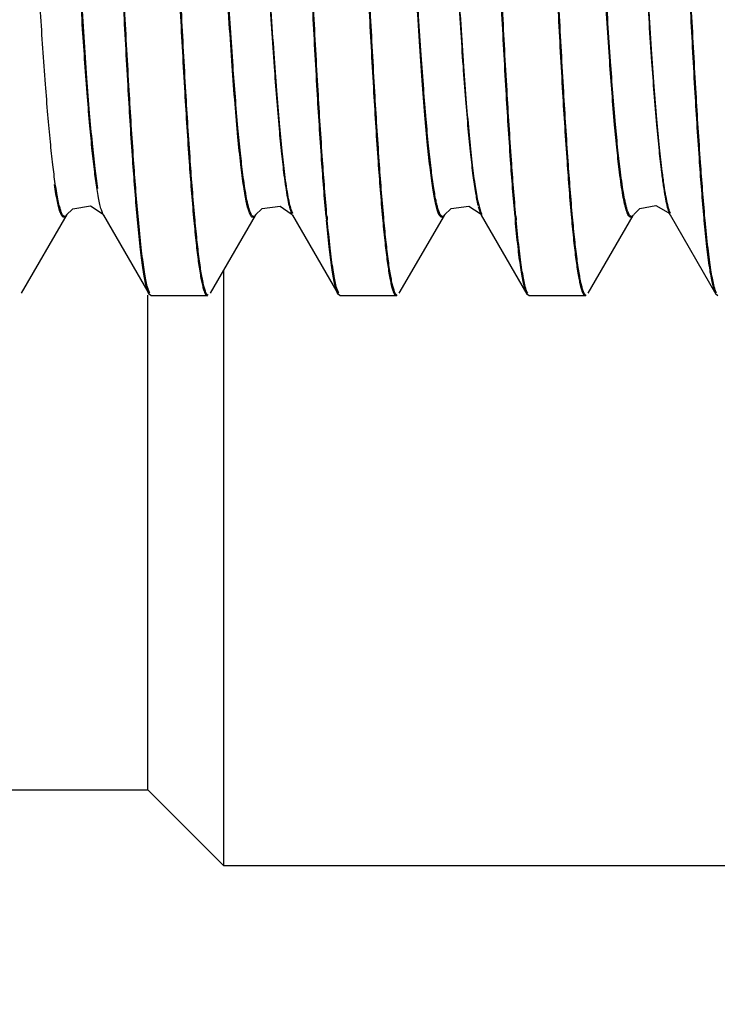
# Model space of a CAD drawing. Header units: inches. Extents: x 0.2 to 16.8, y 0.2 to 10.8.
# Tile 33 of 42: x 8.771 to 8.887, y 6.798 to 6.961. Entities that reach past the tile are written whole.
import ezdxf

# ---------------------------------------------------------------- set-up
doc = ezdxf.new("R2010")
doc.units = ezdxf.units.IN
doc.header["$LTSCALE"] = 0.935
doc.header["$MEASUREMENT"] = 0
doc.layers.get('0').update_dxf_attribs({"linetype": 'CONTINUOUS'})
doc.layers.add('DIMENSIONS', color=7, linetype='CONTINUOUS')
doc.styles.get("Standard").update_dxf_attribs({"font": 'txt', "width": 0.8})
doc.dimstyles.new('DIMSTYLE_1', dxfattribs={"dimtxt": 0.125, "dimasz": 0.18, "dimexe": 0.18, "dimexo": 0.0625, "dimgap": 0.09, "dimtad": 0, "dimtih": 1, "dimtoh": 1, "dimdec": 3, "dimzin": 4, "dimdsep": 46, "dimtxsty": 'STANDARD', "dimblk": '_FILLED', "dimblk1": '_FILLED', "dimblk2": '_FILLED', "dimcen": 0.09, "dimadec": 0, "dimazin": 0, "dimtp": 0.01, "dimtm": 0.01, "dimtfac": 1, "dimtdec": 3, "dimtofl": 0, "dimtmove": 0, "dimatfit": 3, "dimldrblk": '_FILLED', "dimfxl": 1, "dimtolj": 1, "dimtzin": 4, "dimarcsym": 0})

# ---------------------------------------------------------------- blocks, each defined once
blk = doc.blocks.new('*D21')
at = {"layer": 'DIMENSIONS', "color": 2, "linetype": 'CONTINUOUS'}
blk.add_line((8.4815818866, 6.6409146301), (8.4815818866, 8.6339146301), dxfattribs=at)
at = {"layer": 'DIMENSIONS', "color": 2, "linetype": 'CONTINUOUS', "insert": (8.4190818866, 8.6964146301), "char_height": 0.125, "width": 1.525, "attachment_point": 1, "rotation": 90, "line_spacing_factor": 0.9}
blk.add_mtext('2X .578{\\Ftxt.shx;\\W1.000000;\\H0.125000; }[14.69]', dxfattribs=at)
blk = doc.blocks.new('_FILLED')
at = {"color": 0, "linetype": 'BYBLOCK'}
blk.add_solid([(0, 0), (-1, 0.1736111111), (-1, -0.1736111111)], dxfattribs=at)
blk = doc.blocks.new('*D22')
at = {"layer": 'DIMENSIONS', "color": 2, "linetype": 'CONTINUOUS'}
for p, q in [((8.6366909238, 7.095411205), (8.6366909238, 8.6339146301)), ((8.6744969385, 7.0718397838), (8.6366909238, 7.095411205)), ((8.6744969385, 7.0155420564), (8.6744969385, 7.0718397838))]:
    blk.add_line(p, q, dxfattribs=at)
at = {"layer": 'DIMENSIONS', "color": 2, "linetype": 'CONTINUOUS', "insert": (8.5741909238, 8.6964146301), "char_height": 0.125, "width": 1.125, "attachment_point": 1, "rotation": 90, "line_spacing_factor": 0.9}
blk.add_mtext('.386{\\Ftxt.shx;\\W1.000000;\\H0.125000; }[9.79]', dxfattribs=at)

msp = doc.modelspace()

# ---------------------------------------------------------------- linework, layer by layer
at = {"color": 9, "linetype": 'CONTINUOUS'}
for p, q in [((8.847648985, 6.9290260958), (8.8470773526, 6.9310720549)), ((8.7851477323, 6.9286131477), (8.7850339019, 6.9288390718)), ((8.8161412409, 6.9292057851), (8.8163073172, 6.9287916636)), ((8.8164484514, 6.9289180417), (8.8162869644, 6.929313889)), ((8.8471331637, 6.9300912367), (8.8475032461, 6.9289121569)), ((8.8475032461, 6.9289121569), (8.8476475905, 6.9286167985)), ((8.8477814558, 6.9287585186), (8.847648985, 6.9290260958)), ((8.878652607, 6.9291719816), (8.8788025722, 6.9287999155)), ((8.8789403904, 6.9289331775), (8.8787976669, 6.9292824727))]:
    msp.add_line(p, q, dxfattribs=at)
at = {"color": 7, "linetype": 'CONTINUOUS'}
for p, q in [((8.7715756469, 6.9157055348), (8.7791275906, 6.9287501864)), ((8.785105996, 6.9286821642), (8.7851534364, 6.9286033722)), ((8.8163679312, 6.9286673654), (8.8164045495, 6.9286057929)), ((8.8476160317, 6.9286695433), (8.8476542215, 6.9286054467)), ((8.8787575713, 6.928828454), (8.8788951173, 6.9286201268)), ((8.878869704, 6.9286639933), (8.8864462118, 6.9155778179)), ((8.7851477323, 6.9286131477), (8.7926939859, 6.9155789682)), ((8.7907733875, 6.9278880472), (8.7907228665, 6.9284445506)), ((8.7909188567, 6.9279034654), (8.7908683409, 6.9284573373)), ((8.8028347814, 6.9157184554), (8.810290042, 6.9285951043)), ((8.81639779, 6.9286173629), (8.8239477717, 6.9155771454)), ((8.8340839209, 6.9157176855), (8.8415396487, 6.9285951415)), ((8.8476475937, 6.928616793), (8.8551969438, 6.9155776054)), ((8.8653331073, 6.9157167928), (8.8727891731, 6.9285948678)), ((8.8845322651, 6.9277787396), (8.8845009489, 6.9281211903)), ((8.8846777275, 6.9277946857), (8.8846464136, 6.9281354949)), ((8.8050072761, 6.9194712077), (8.8050029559, 6.8210481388)), ((8.792688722, 6.9155821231), (8.7925638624, 6.9158386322)), ((8.8239442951, 6.9155802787), (8.8238183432, 6.9158401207)), ((8.8551936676, 6.9155807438), (8.8550680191, 6.9158399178)), ((8.8864432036, 6.9155809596), (8.886317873, 6.9158393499)), ((8.7925035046, 6.8335486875), (8.792507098, 6.9154146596)), ((8.7930442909, 6.9152728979), (8.7926933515, 6.9155789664)), ((8.8023549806, 6.9152728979), (8.7930442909, 6.9152728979)), ((8.8242942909, 6.9152728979), (8.823944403, 6.9155771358)), ((8.8336049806, 6.9152728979), (8.8242942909, 6.9152728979)), ((8.8555442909, 6.9152728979), (8.8551941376, 6.9155775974)), ((8.8648549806, 6.9152728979), (8.8555442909, 6.9152728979)), ((8.8867942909, 6.9152728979), (8.8864440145, 6.9155778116)), ((8.7675035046, 6.8335497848), (8.7925035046, 6.8335486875)), ((8.8050029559, 6.8210481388), (8.7925035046, 6.8335486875)), ((8.8050029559, 6.8210481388), (8.9303966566, 6.8210426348))]:
    msp.add_line(p, q, dxfattribs=at)
for points in [[(8.7789914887, 6.9286168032), (8.7800694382, 6.9296887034), (8.7829865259, 6.9301606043), (8.784945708, 6.9289074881), (8.785105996, 6.9286821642)], [(8.8102482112, 6.9286122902), (8.8114166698, 6.9297415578), (8.8143565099, 6.930126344), (8.8162191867, 6.9288811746), (8.8163679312, 6.9286673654)], [(8.8414979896, 6.9286126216), (8.8426547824, 6.9297346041), (8.8455913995, 6.9301304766), (8.8474658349, 6.9288847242), (8.8476160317, 6.9286695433)], [(8.8729174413, 6.9288128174), (8.8738970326, 6.9297298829), (8.8765230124, 6.9302086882), (8.8785546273, 6.929075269), (8.8787575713, 6.928828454)]]:
    msp.add_lwpolyline(points, dxfattribs=at)
for centre, radius, start, end in [((9.1225863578, 6.9554340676), 0.3018239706, 185.1312988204, 185.2506764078), ((9.1181777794, 6.9551613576), 0.2972626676, 185.154992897, 185.2756323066), ((9.1541061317, 6.9554601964), 0.3020948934, 185.1315936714, 185.2509951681), ((9.1496995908, 6.9551876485), 0.2975356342, 185.155266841, 185.2759279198)]:
    msp.add_arc(centre, radius, start, end, dxfattribs=at)
for points, knots in [([(8.7907228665, 6.9284445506), (8.7904436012, 6.9315516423), (8.7899137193, 6.9384987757), (8.7891985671, 6.9499325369), (8.788478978, 6.9632859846), (8.7874782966, 6.9840524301), (8.7862733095, 7.0123612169), (8.7848673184, 7.0473937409), (8.783671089, 7.076624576), (8.7826809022, 7.0988431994), (8.7819584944, 7.1137712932), (8.7812388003, 7.1270603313), (8.780523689, 7.1384200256), (8.7798997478, 7.146563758), (8.7793808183, 7.1519308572), (8.7791176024, 7.1542158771), (8.7789815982, 7.1552543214)], [0, 0, 0, 0, 0.0412032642, 0.0920157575, 0.1513084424, 0.2178269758, 0.3666122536, 0.5255417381, 0.6809025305, 0.7530096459, 0.8192915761, 0.8782999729, 0.9287838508, 0.969623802, 0.9861673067, 1, 1, 1, 1]), ([(8.7908683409, 6.9284573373), (8.7905885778, 6.9315557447), (8.7900580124, 6.9384880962), (8.7893422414, 6.9499035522), (8.7886220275, 6.9632461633), (8.7876202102, 6.9840119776), (8.7864140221, 7.0123343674), (8.7850067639, 7.0473959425), (8.7838094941, 7.0766591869), (8.7828183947, 7.0989067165), (8.7820952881, 7.113855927), (8.7813748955, 7.1271640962), (8.780659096, 7.138539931), (8.7800345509, 7.1466948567), (8.7795150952, 7.1520687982), (8.7792516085, 7.1543564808), (8.7791154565, 7.1553960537)], [0, 0, 0, 0, 0.0410662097, 0.0917693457, 0.1509815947, 0.2174468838, 0.3662018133, 0.5251817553, 0.6806424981, 0.7528071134, 0.8191459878, 0.8782063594, 0.9287338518, 0.9696057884, 0.9861601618, 1, 1, 1, 1]), ([(8.82197199, 6.9284394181), (8.8216929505, 6.931546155), (8.8211644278, 6.938492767), (8.8204494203, 6.9499257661), (8.8197294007, 6.9632787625), (8.8190069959, 6.9782599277), (8.8182827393, 6.9945452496), (8.8173034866, 7.0178232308), (8.8161177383, 7.0473882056), (8.814921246, 7.0766203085), (8.8139310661, 7.0988400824), (8.8132086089, 7.1137690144), (8.8124888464, 7.1270588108), (8.8117737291, 7.1384191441), (8.8111499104, 7.1465633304), (8.8106309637, 7.1519307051), (8.8103676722, 7.1542158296), (8.810231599, 7.1552543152)], [0, 0, 0, 0, 0.0411974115, 0.0920054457, 0.1512950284, 0.2178115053, 0.2900986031, 0.3665957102, 0.52552725, 0.6808920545, 0.7530014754, 0.8192856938, 0.8782961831, 0.9287818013, 0.9696230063, 0.9861669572, 1, 1, 1, 1]), ([(8.8221174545, 6.9284522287), (8.8218379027, 6.9315502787), (8.8213087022, 6.9384821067), (8.8205931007, 6.9498967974), (8.8198724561, 6.9632389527), (8.8191493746, 6.9782164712), (8.8184244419, 6.9945047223), (8.817444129, 7.0177974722), (8.8162571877, 7.047390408), (8.8150596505, 7.0766549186), (8.8140685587, 7.0989035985), (8.8133454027, 7.1138536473), (8.8126249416, 7.127162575), (8.8119091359, 7.1385390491), (8.8112847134, 7.1466944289), (8.8107652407, 7.1520686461), (8.8105016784, 7.1543564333), (8.8103654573, 7.1553960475)], [0, 0, 0, 0, 0.0410603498, 0.0917590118, 0.1509681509, 0.2174313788, 0.289691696, 0.3661852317, 0.5251672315, 0.6806319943, 0.7527989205, 0.8191400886, 0.878202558, 0.9287317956, 0.96960499, 0.9861598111, 1, 1, 1, 1]), ([(8.8532220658, 6.9284397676), (8.8529430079, 6.9315465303), (8.8524143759, 6.9384931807), (8.8516993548, 6.9499262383), (8.850979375, 6.9632792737), (8.8502569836, 6.9782604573), (8.8495327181, 6.99454578), (8.8485534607, 7.0178237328), (8.8473677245, 7.0473886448), (8.8461712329, 7.0766206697), (8.8451810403, 7.0988403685), (8.8444585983, 7.1137692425), (8.843738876, 7.1270589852), (8.843023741, 7.1384192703), (8.8423997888, 7.1465634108), (8.8418808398, 7.1519307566), (8.8416176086, 7.154215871), (8.8414815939, 7.1552543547)], [0, 0, 0, 0, 0.0411978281, 0.092006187, 0.1512960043, 0.2178126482, 0.2900998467, 0.3665969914, 0.5255284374, 0.6808929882, 0.7530022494, 0.819286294, 0.878296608, 0.9287820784, 0.9696231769, 0.9861670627, 1, 1, 1, 1]), ([(8.8533675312, 6.9284525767), (8.8530879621, 6.9315506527), (8.8525586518, 6.9384825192), (8.8518430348, 6.9498972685), (8.85112243, 6.9632394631), (8.8503993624, 6.9782170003), (8.8496744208, 6.9945052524), (8.8486941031, 7.0177979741), (8.8475071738, 7.0473908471), (8.8463096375, 7.07665528), (8.845318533, 7.0989038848), (8.844595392, 7.1138538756), (8.8438749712, 7.1271627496), (8.843159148, 7.1385391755), (8.842534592, 7.1466945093), (8.8420151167, 7.1520686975), (8.8417516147, 7.1543564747), (8.8416154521, 7.155396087)], [0, 0, 0, 0, 0.0410607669, 0.0917597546, 0.150969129, 0.2174325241, 0.2896929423, 0.3661865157, 0.5251684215, 0.6806329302, 0.7527996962, 0.8191406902, 0.8782029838, 0.9287320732, 0.9696051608, 0.9861599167, 1, 1, 1, 1]), ([(8.8845009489, 6.9281211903), (8.8842206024, 6.9312063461), (8.8836901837, 6.9381161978), (8.8829736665, 6.9495036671), (8.8822521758, 6.9628296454), (8.8815281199, 6.9778016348), (8.8808021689, 6.994094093), (8.8798202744, 7.0174085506), (8.8786315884, 7.0470427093), (8.8774325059, 7.0763550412), (8.8764400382, 7.0986464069), (8.8757158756, 7.113627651), (8.8749944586, 7.1269648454), (8.8742775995, 7.138365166), (8.8736520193, 7.14653706), (8.8731317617, 7.1519213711), (8.8728679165, 7.1542130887), (8.8727315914, 7.1552543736)], [0, 0, 0, 0, 0.040857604, 0.0913943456, 0.150484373, 0.2168687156, 0.2890893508, 0.3655775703, 0.5246342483, 0.6802470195, 0.7524991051, 0.8189245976, 0.8780640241, 0.9286578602, 0.969578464, 0.9861493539, 1, 1, 1, 1]), ([(8.8846464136, 6.9281354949), (8.8843655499, 6.9312118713), (8.8838344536, 6.9381067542), (8.8831173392, 6.9494756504), (8.882395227, 6.9627905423), (8.8816704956, 6.9777586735), (8.8809438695, 6.9940538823), (8.8799609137, 7.0173829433), (8.8787710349, 7.0470449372), (8.8775709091, 7.0763895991), (8.8765775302, 7.0987098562), (8.8758526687, 7.1137122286), (8.8751305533, 7.1270685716), (8.8744130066, 7.1384850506), (8.8737868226, 7.1466681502), (8.8732660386, 7.1520593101), (8.8730019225, 7.1543536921), (8.8728654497, 7.1553961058)], [0, 0, 0, 0, 0.0407200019, 0.0911467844, 0.1501559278, 0.2164866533, 0.2886802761, 0.3651648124, 0.5242720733, 0.6799852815, 0.7522951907, 0.8187779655, 0.877969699, 0.9286074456, 0.9695602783, 0.9861421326, 1, 1, 1, 1]), ([(8.7890285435, 7.1483696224), (8.7893086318, 7.1452807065), (8.7898385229, 7.1383644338), (8.7905547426, 7.1269690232), (8.7912760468, 7.1136383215), (8.7919998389, 7.0986647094), (8.7927254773, 7.0823734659), (8.7937068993, 7.0590653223), (8.7948950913, 7.0294431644), (8.7960937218, 7.0001447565), (8.7970857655, 6.9778658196), (8.7978096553, 6.9628936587), (8.7985308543, 6.9495646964), (8.7992473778, 6.9381713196), (8.7998724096, 6.9300042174), (8.8003924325, 6.9246228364), (8.8006562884, 6.9223322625), (8.8007926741, 6.9212914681)], [0, 0, 0, 0, 0.040916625, 0.0915005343, 0.1506252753, 0.2170326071, 0.289264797, 0.3657545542, 0.5247894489, 0.6803590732, 0.752586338, 0.8189872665, 0.8781042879, 0.9286793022, 0.9695860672, 0.9861522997, 1, 1, 1, 1]), ([(8.7891740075, 7.1483830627), (8.7894535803, 7.1452854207), (8.7899827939, 7.1383542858), (8.7906984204, 7.1269404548), (8.7914191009, 7.1135988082), (8.7921422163, 7.0986214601), (8.7928671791, 7.0823330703), (8.7938475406, 7.0590396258), (8.7950345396, 7.0294453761), (8.7962321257, 7.0001793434), (8.7972232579, 6.9779293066), (8.797946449, 6.9629782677), (8.7986669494, 6.9496684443), (8.7993827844, 6.9382912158), (8.8000072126, 6.9301353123), (8.8005267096, 6.9247607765), (8.8007902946, 6.9224728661), (8.8009265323, 6.9214332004)], [0, 0, 0, 0, 0.0410539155, 0.0917474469, 0.1509528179, 0.2174135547, 0.2896726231, 0.366165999, 0.5251503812, 0.6806198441, 0.7527894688, 0.8191333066, 0.8781982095, 0.928729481, 0.9696041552, 0.9861594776, 1, 1, 1, 1]), ([(8.8202786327, 7.1483698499), (8.8205587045, 7.1452809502), (8.821088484, 7.1383646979), (8.8218046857, 7.1269693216), (8.8225260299, 7.11363864), (8.8232498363, 7.0986650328), (8.8239754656, 7.0823737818), (8.8249568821, 7.0590656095), (8.8261450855, 7.0294434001), (8.8273437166, 7.0001449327), (8.8283357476, 6.9778659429), (8.8290596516, 6.9628937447), (8.82978089, 6.9495647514), (8.8304973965, 6.9381713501), (8.8311222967, 6.9300042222), (8.8316423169, 6.9246228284), (8.8319062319, 6.9223322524), (8.8320426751, 6.9212914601)], [0, 0, 0, 0, 0.0409163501, 0.0915000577, 0.1506246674, 0.2170319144, 0.2892640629, 0.3657538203, 0.5247888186, 0.6803586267, 0.7525859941, 0.8189870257, 0.8781041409, 0.9286792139, 0.9695859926, 0.9861522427, 1, 1, 1, 1]), ([(8.820424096, 7.1483832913), (8.8207036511, 7.1452856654), (8.8212327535, 7.1383545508), (8.821948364, 7.1269407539), (8.8226690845, 7.1135991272), (8.8233922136, 7.0986217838), (8.8241171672, 7.0823333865), (8.8250975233, 7.0590399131), (8.8262845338, 7.0294456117), (8.8274821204, 7.0001795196), (8.82847324, 6.9779294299), (8.8291964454, 6.9629783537), (8.8299169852, 6.9496684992), (8.8306328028, 6.9382912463), (8.8312570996, 6.9301353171), (8.831776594, 6.9247607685), (8.8320402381, 6.922472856), (8.8321765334, 6.9214331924)], [0, 0, 0, 0, 0.0410536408, 0.0917469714, 0.1509522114, 0.2174128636, 0.2896718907, 0.3661652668, 0.5251497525, 0.6806193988, 0.7527891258, 0.8191330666, 0.878198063, 0.9287293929, 0.9696040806, 0.9861594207, 1, 1, 1, 1]), ([(8.8515307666, 7.1483474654), (8.851810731, 7.1452570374), (8.8523402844, 7.1383381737), (8.8530563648, 7.1269395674), (8.8537776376, 7.1136069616), (8.8545013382, 7.0986326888), (8.8552268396, 7.0823419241), (8.8562080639, 7.0590363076), (8.8573960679, 7.0294189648), (8.8585945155, 7.0001261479), (8.8595863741, 6.9778522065), (8.8603101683, 6.9628837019), (8.8610313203, 6.9495580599), (8.8617476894, 6.9381674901), (8.8623723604, 6.9300023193), (8.8628922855, 6.9246221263), (8.863156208, 6.9223320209), (8.8632926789, 6.9212914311)], [0, 0, 0, 0, 0.0409403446, 0.0915432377, 0.1506819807, 0.2170985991, 0.2893354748, 0.36582589, 0.5248520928, 0.6804043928, 0.7526216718, 0.8190127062, 0.8781206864, 0.9286880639, 0.9695891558, 0.9861534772, 1, 1, 1, 1]), ([(8.8516762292, 7.1483608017), (8.8519556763, 7.1452616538), (8.8524845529, 7.1383279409), (8.8532000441, 7.1269109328), (8.8539206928, 7.1135673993), (8.8546437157, 7.0985894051), (8.8553685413, 7.0823015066), (8.8563487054, 7.0590106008), (8.8575355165, 7.0294211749), (8.8587329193, 7.0001607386), (8.8597238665, 6.9779156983), (8.8604469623, 6.9629683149), (8.8611674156, 6.9496618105), (8.8618830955, 6.9382873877), (8.8625071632, 6.9301334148), (8.8630265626, 6.9247600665), (8.8632902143, 6.9224726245), (8.8634265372, 6.9214331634)], [0, 0, 0, 0, 0.0410775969, 0.0917900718, 0.151009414, 0.2174794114, 0.2897431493, 0.3662371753, 0.5252128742, 0.6806650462, 0.7528247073, 0.8191586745, 0.8782145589, 0.9287382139, 0.9696072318, 0.9861606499, 1, 1, 1, 1]), ([(8.8833758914, 7.1410053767), (8.8836427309, 7.1373745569), (8.8841569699, 7.1294648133), (8.8848672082, 7.1167156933), (8.8855794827, 7.1023091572), (8.8865590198, 7.0806921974), (8.887742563, 7.0520230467), (8.888910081, 7.0228651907), (8.8898736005, 6.9996940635), (8.8905884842, 6.9832954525), (8.8913022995, 6.9680586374), (8.8920132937, 6.9543074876), (8.8927223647, 6.9423301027), (8.8933375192, 6.9335788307), (8.8938450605, 6.9276519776), (8.8942009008, 6.9240681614), (8.8945549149, 6.9210896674), (8.894818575, 6.9193116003), (8.8949580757, 6.9185287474)], [0, 0, 0, 0, 0.0490178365, 0.1067195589, 0.1719215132, 0.2432258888, 0.3980722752, 0.5582558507, 0.6361271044, 0.7103218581, 0.7792590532, 0.841502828, 0.8957156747, 0.9408057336, 0.9596165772, 0.9758064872, 0.9892934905, 1, 1, 1, 1]), ([(8.7925638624, 6.9158386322), (8.7924738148, 6.9160515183), (8.7923079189, 6.9165684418), (8.7920906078, 6.9174741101), (8.7918719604, 6.9186239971), (8.7916519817, 6.9200163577), (8.7914310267, 6.9216498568), (8.7911172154, 6.9242983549), (8.7909093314, 6.9264056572), (8.7907733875, 6.9278880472)], [0, 0, 0, 0, 0.0568187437, 0.1330580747, 0.2289211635, 0.3444317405, 0.4795384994, 0.6340819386, 1, 1, 1, 1]), ([(8.7928225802, 6.9157238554), (8.792721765, 6.9158997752), (8.792543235, 6.9163639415), (8.7923141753, 6.9172072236), (8.7920832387, 6.9183272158), (8.7918502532, 6.9197208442), (8.7916160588, 6.9213876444), (8.7912814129, 6.9241428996), (8.7910623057, 6.9263465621), (8.7909188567, 6.9279034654)], [0, 0, 0, 0, 0.0492041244, 0.1197784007, 0.2121736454, 0.326481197, 0.4626635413, 0.6205827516, 1, 1, 1, 1]), ([(8.8238183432, 6.9158401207), (8.8237289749, 6.9160522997), (8.8235636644, 6.9165668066), (8.8233462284, 6.917467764), (8.8231269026, 6.9186109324), (8.8228081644, 6.9206114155), (8.8224259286, 6.9237047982), (8.8221641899, 6.9263409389), (8.8220288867, 6.9278131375)], [0, 0, 0, 0, 0.056947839, 0.1332936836, 0.2292260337, 0.3447622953, 0.6343166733, 1, 1, 1, 1]), ([(8.8240781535, 6.9157220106), (8.8239782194, 6.9158970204), (8.8238005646, 6.9163583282), (8.823571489, 6.9171964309), (8.8233398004, 6.9183096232), (8.8231057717, 6.9196948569), (8.8228707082, 6.9213516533), (8.8225357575, 6.9240904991), (8.8223172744, 6.9262811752), (8.8221743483, 6.9278289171)], [0, 0, 0, 0, 0.0491924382, 0.1197796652, 0.2121908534, 0.3265084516, 0.462690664, 0.6206009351, 1, 1, 1, 1]), ([(8.8550680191, 6.9158399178), (8.8549786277, 6.9160520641), (8.8548133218, 6.9165665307), (8.854595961, 6.9174674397), (8.8543767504, 6.9186105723), (8.8540581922, 6.9206110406), (8.8536760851, 6.923704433), (8.8534143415, 6.9263405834), (8.8532790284, 6.9278127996)], [0, 0, 0, 0, 0.0569435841, 0.133285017, 0.2292140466, 0.3447486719, 0.6343059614, 1, 1, 1, 1]), ([(8.8553275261, 6.9157224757), (8.8552275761, 6.915897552), (8.855049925, 6.9163589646), (8.8548209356, 6.9171971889), (8.8545893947, 6.91831041), (8.8543555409, 6.9196955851), (8.8541206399, 6.9213522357), (8.853785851, 6.9240907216), (8.8535674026, 6.926281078), (8.8534244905, 6.9278285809)], [0, 0, 0, 0, 0.0492122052, 0.1198120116, 0.2122298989, 0.3265490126, 0.4627279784, 0.6206304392, 1, 1, 1, 1]), ([(8.886317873, 6.9158393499), (8.8862286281, 6.9160509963), (8.8860636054, 6.9165641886), (8.8858466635, 6.9174627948), (8.8856279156, 6.9186028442), (8.8853100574, 6.920597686), (8.8849286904, 6.9236822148), (8.8846673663, 6.9263107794), (8.8845322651, 6.9277787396)], [0, 0, 0, 0, 0.0569737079, 0.1333340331, 0.2292722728, 0.344807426, 0.6343441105, 1, 1, 1, 1]), ([(8.8865770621, 6.9157226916), (8.8864772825, 6.9158974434), (8.886299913, 6.9163578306), (8.8860713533, 6.9171940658), (8.885840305, 6.9183043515), (8.8856069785, 6.9196856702), (8.8853725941, 6.9213375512), (8.8850384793, 6.9240679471), (8.8848204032, 6.9262517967), (8.8846777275, 6.9277946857)], [0, 0, 0, 0, 0.049260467, 0.1198915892, 0.2123257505, 0.3266473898, 0.4628160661, 0.6206972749, 1, 1, 1, 1]), ([(8.8007926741, 6.9212914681), (8.8009050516, 6.9204338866), (8.8010766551, 6.9192347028), (8.8013487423, 6.9177601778), (8.8015359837, 6.916915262), (8.8017222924, 6.91624685), (8.8018854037, 6.9158033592), (8.8020240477, 6.9155412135), (8.8021349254, 6.9153816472), (8.8022440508, 6.9152898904), (8.8023187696, 6.9152762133)], [0, 0, 0, 0, 0.4116861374, 0.5763808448, 0.7136066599, 0.8234845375, 0.9064320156, 0.9381768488, 0.9638439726, 1, 1, 1, 1]), ([(8.8009265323, 6.9214332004), (8.8009877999, 6.9209656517), (8.8011088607, 6.9200911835), (8.8013023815, 6.918872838), (8.8014952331, 6.917838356), (8.8016867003, 6.9169881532), (8.8018767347, 6.9163233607), (8.8020442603, 6.9158873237), (8.8021859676, 6.9156375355), (8.802282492, 6.9155142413), (8.8023814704, 6.9154349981), (8.8024554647, 6.9154146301), (8.8024888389, 6.9154146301)], [0, 0, 0, 0, 0.2230627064, 0.4175866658, 0.5834991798, 0.7207991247, 0.8296331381, 0.9105046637, 0.940913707, 0.9651670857, 0.9842124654, 1, 1, 1, 1]), ([(8.8320426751, 6.9212914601), (8.8321551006, 6.9204338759), (8.8323268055, 6.919234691), (8.8325990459, 6.9177601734), (8.8327863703, 6.9169152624), (8.8329727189, 6.9162468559), (8.8331358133, 6.9158033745), (8.8332743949, 6.9155412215), (8.8333851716, 6.9153816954), (8.8334941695, 6.9152898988), (8.8335688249, 6.9152762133)], [0, 0, 0, 0, 0.4117026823, 0.5764051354, 0.7136376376, 0.8235201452, 0.9064682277, 0.9382105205, 0.9638719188, 1, 1, 1, 1]), ([(8.8321765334, 6.9214331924), (8.832237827, 6.9209656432), (8.8323589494, 6.920091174), (8.8325525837, 6.918872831), (8.8327455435, 6.9178383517), (8.8329370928, 6.9169881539), (8.8331271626, 6.916323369), (8.8332946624, 6.9158873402), (8.8334362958, 6.9156375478), (8.8335327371, 6.915514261), (8.8336315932, 6.9154350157), (8.8337055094, 6.9154146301), (8.8337388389, 6.9154146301)], [0, 0, 0, 0, 0.2230731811, 0.4176072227, 0.5835290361, 0.7208368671, 0.8296762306, 0.9105482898, 0.9409541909, 0.9652005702, 0.9842330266, 1, 1, 1, 1]), ([(8.8632926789, 6.9212914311), (8.863405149, 6.9204338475), (8.8635769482, 6.9192346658), (8.8638493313, 6.9177601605), (8.8640367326, 6.9169152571), (8.8642231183, 6.9162468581), (8.8643861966, 6.9158033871), (8.8645247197, 6.9155412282), (8.8646354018, 6.91538174), (8.8647442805, 6.9152899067), (8.8648188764, 6.9152762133)], [0, 0, 0, 0, 0.4117180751, 0.5764277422, 0.7136664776, 0.8235533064, 0.9065019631, 0.9382418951, 0.9638979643, 1, 1, 1, 1]), ([(8.8634265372, 6.9214331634), (8.863487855, 6.9209656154), (8.8636090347, 6.9200911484), (8.8638027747, 6.9188728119), (8.8639958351, 6.917838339), (8.8641874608, 6.9169881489), (8.8643775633, 6.9163233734), (8.8645450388, 6.9158873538), (8.8646866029, 6.9156375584), (8.8647829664, 6.9155142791), (8.8648817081, 6.9154350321), (8.8649555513, 6.9154146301), (8.8649888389, 6.9154146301)], [0, 0, 0, 0, 0.2230829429, 0.4176263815, 0.5835568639, 0.7208720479, 0.8297164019, 0.9105889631, 0.9409919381, 0.9652317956, 0.9842522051, 1, 1, 1, 1])]:
    msp.add_open_spline(points, degree=3, knots=knots, dxfattribs=at)
at = {"color": 9, "linetype": 'CONTINUOUS'}
for points, knots in [([(8.7842282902, 6.93304186), (8.7840543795, 6.9341469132), (8.7837241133, 6.9366423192), (8.7832784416, 6.940802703), (8.7828300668, 6.9457753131), (8.7821934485, 6.9539192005), (8.7814254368, 6.9657827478), (8.7805369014, 6.9817375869), (8.7796441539, 6.9995819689), (8.7787503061, 7.0187245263), (8.7778551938, 7.0385286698), (8.7771039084, 7.0551431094), (8.7764950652, 7.0682618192), (8.776041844, 7.0777806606), (8.7755888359, 7.0869734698), (8.775136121, 7.0957636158), (8.7746838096, 7.1040744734), (8.7742319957, 7.1118311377), (8.7737801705, 7.1189673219), (8.7733290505, 7.1254272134), (8.7728792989, 7.1311637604), (8.772431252, 7.1361316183), (8.7720426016, 7.1397690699), (8.771723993, 7.1422591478), (8.7714989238, 7.1438015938), (8.7712743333, 7.1451199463), (8.7710509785, 7.1462127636), (8.7708289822, 7.1470796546), (8.7706335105, 7.1476588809), (8.7704692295, 7.148004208), (8.7703569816, 7.1481843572), (8.7702438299, 7.1483104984), (8.7701244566, 7.1483836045), (8.7699961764, 7.148391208), (8.7698744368, 7.1483304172), (8.7697607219, 7.1482152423), (8.7696945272, 7.1481157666), (8.7696606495, 7.1480583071)], [0, 0, 0, 0, 0.0154905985, 0.0348477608, 0.0579385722, 0.0846255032, 0.1479628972, 0.2225574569, 0.3059021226, 0.3953715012, 0.4879232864, 0.5804205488, 0.6256755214, 0.669780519, 0.7123822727, 0.7531276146, 0.7916635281, 0.8276372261, 0.8607199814, 0.8906793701, 0.9173078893, 0.940399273, 0.9597495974, 0.9679596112, 0.9751605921, 0.9813331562, 0.9864768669, 0.9906005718, 0.9937222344, 0.9949201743, 0.9958893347, 0.9966515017, 0.9972515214, 0.9977775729, 0.9983529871, 0.9990763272, 1, 1, 1, 1]), ([(8.8102482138, 6.9286122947), (8.8102129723, 6.9285519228), (8.8101442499, 6.9284480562), (8.8100252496, 6.9283290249), (8.8098956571, 6.9282705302), (8.8097604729, 6.9282901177), (8.8096373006, 6.9283796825), (8.8095195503, 6.9285264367), (8.8094023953, 6.9287331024), (8.8092307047, 6.929125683), (8.8090263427, 6.9297784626), (8.8087942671, 6.9307507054), (8.8085608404, 6.9319698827), (8.8082231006, 6.9340751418), (8.8078162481, 6.9372977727), (8.8073499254, 6.9418506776), (8.8068813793, 6.9472863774), (8.8064113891, 6.9535568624), (8.8059400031, 6.9606036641), (8.8054676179, 6.9683597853), (8.8049946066, 6.9767557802), (8.804521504, 6.9857164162), (8.8040480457, 6.99515934), (8.8035742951, 7.0049961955), (8.8031003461, 7.0151370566), (8.8024658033, 7.0289982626), (8.801683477, 7.0463780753), (8.800748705, 7.0668529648), (8.7998156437, 7.0862830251), (8.7990169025, 7.1014933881), (8.7983640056, 7.1126099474), (8.7978920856, 7.119977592), (8.7974215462, 7.1265977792), (8.7969521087, 7.1324074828), (8.7964850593, 7.137354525), (8.7960210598, 7.1413965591), (8.7956153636, 7.144180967), (8.7952739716, 7.1459238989), (8.7951006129, 7.1466310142), (8.7950099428, 7.146941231)], [0, 0, 0, 0, 0.0009531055, 0.0016899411, 0.0022724, 0.0028178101, 0.0034640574, 0.0043006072, 0.0053702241, 0.0066932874, 0.0101367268, 0.0146756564, 0.0203191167, 0.0270559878, 0.0437441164, 0.0645958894, 0.0894542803, 0.1181278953, 0.1503281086, 0.1857461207, 0.2240723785, 0.2649825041, 0.3080877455, 0.3529812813, 0.3992561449, 0.4465017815, 0.5421664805, 0.6364570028, 0.7259524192, 0.8073859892, 0.8441231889, 0.8777791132, 0.9080436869, 0.9346110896, 0.9572471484, 0.9757884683, 0.9900817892, 0.9955934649, 1, 1, 1, 1]), ([(8.8082167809, 6.9353722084), (8.8080659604, 6.9365398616), (8.8077732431, 6.939099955), (8.8071956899, 6.9450807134), (8.8065024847, 6.9540813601), (8.805705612, 6.9665282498), (8.8049041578, 6.9809146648), (8.8041003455, 6.9968507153), (8.8032942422, 7.0139090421), (8.8024875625, 7.0316277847), (8.8016807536, 7.0495297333), (8.8008741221, 7.0671318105), (8.8000683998, 7.083959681), (8.7992653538, 7.0995580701), (8.7984640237, 7.1135088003), (8.797771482, 7.1239258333), (8.7972020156, 7.1311557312), (8.7967979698, 7.1356615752), (8.7963961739, 7.1395114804), (8.7959967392, 7.1426816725), (8.7956474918, 7.1448863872), (8.7953555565, 7.1462893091), (8.7952075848, 7.1468687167), (8.7951309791, 7.1471264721)], [0, 0, 0, 0, 0.0166423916, 0.0364200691, 0.0849315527, 0.1442375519, 0.2127211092, 0.2886029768, 0.36978637, 0.4541166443, 0.5393243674, 0.6230949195, 0.7031905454, 0.7774657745, 0.8438758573, 0.9007139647, 0.9250356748, 0.9463884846, 0.9646603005, 0.979747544, 0.9915528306, 0.9961990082, 1, 1, 1, 1]), ([(8.8151409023, 6.9354038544), (8.8149760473, 6.9366829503), (8.8146576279, 6.9395048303), (8.8142210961, 6.9441241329), (8.8137832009, 6.9494937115), (8.8131677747, 6.9580217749), (8.8124179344, 6.9701892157), (8.8115502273, 6.9863165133), (8.8106799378, 7.0040956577), (8.8098072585, 7.0229641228), (8.8089343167, 7.0423220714), (8.8082009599, 7.0584832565), (8.8076070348, 7.0711946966), (8.8071654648, 7.0803883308), (8.8067241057, 7.0892494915), (8.8062830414, 7.097706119), (8.8058420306, 7.1056901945), (8.805401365, 7.1131394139), (8.8049613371, 7.1199966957), (8.8045222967, 7.1262067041), (8.8040841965, 7.1317175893), (8.8036475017, 7.1364858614), (8.803213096, 7.1404764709), (8.8028339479, 7.1433002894), (8.802519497, 7.1451453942), (8.8023017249, 7.1462149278), (8.8020857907, 7.1470709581), (8.8018716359, 7.1477113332), (8.8016811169, 7.1481108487), (8.8015159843, 7.1483112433), (8.8014018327, 7.1483936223), (8.8012783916, 7.1484171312), (8.8011574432, 7.1483737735), (8.8010454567, 7.1482757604), (8.8009809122, 7.1481882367), (8.8009479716, 7.1481373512)], [0, 0, 0, 0, 0.01806181, 0.0397664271, 0.0649795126, 0.0935102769, 0.159510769, 0.2357029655, 0.3196976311, 0.408803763, 0.500236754, 0.5910797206, 0.6353727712, 0.6784536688, 0.7199842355, 0.7596263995, 0.7970489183, 0.831970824, 0.8641341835, 0.8932816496, 0.9191577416, 0.9415560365, 0.9603377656, 0.9753734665, 0.9814493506, 0.9865465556, 0.990658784, 0.9937994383, 0.9960077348, 0.9967962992, 0.9974163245, 0.9979413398, 0.9984848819, 0.999151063, 1, 1, 1, 1]), ([(8.8019358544, 7.1469490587), (8.8020122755, 7.1466883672), (8.8021599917, 7.1461033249), (8.8024514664, 7.1446898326), (8.802800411, 7.1424732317), (8.803199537, 7.1392902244), (8.8036009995, 7.1354294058), (8.8040046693, 7.1309145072), (8.8045734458, 7.1236763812), (8.8052652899, 7.1132537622), (8.806065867, 7.0993016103), (8.8068681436, 7.083708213), (8.8076730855, 7.0668907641), (8.808478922, 7.0493033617), (8.8092849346, 7.0314189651), (8.8100908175, 7.0137192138), (8.8108961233, 6.9966798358), (8.811699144, 6.9807612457), (8.8124998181, 6.9663894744), (8.8132959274, 6.9539532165), (8.8139884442, 6.9449584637), (8.814565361, 6.9389797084), (8.814857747, 6.9364196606), (8.815008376, 6.9352517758)], [0, 0, 0, 0, 0.0038411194, 0.0085260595, 0.0204031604, 0.0355542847, 0.0538821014, 0.0752832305, 0.0996453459, 0.1565383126, 0.2229721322, 0.2972428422, 0.377309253, 0.4610316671, 0.5461778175, 0.6304394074, 0.7115536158, 0.7873719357, 0.8558034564, 0.9150740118, 0.9635710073, 0.983350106, 1, 1, 1, 1]), ([(8.8470773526, 6.9310720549), (8.8468923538, 6.931967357), (8.8465526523, 6.9340676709), (8.8461029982, 6.9376660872), (8.8456496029, 6.942133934), (8.8451934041, 6.9474356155), (8.8447361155, 6.9535270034), (8.8440956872, 6.9630628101), (8.8433144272, 6.9765053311), (8.8424091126, 6.9941241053), (8.8415002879, 7.0132754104), (8.8405903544, 7.0332949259), (8.8396801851, 7.0534912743), (8.8389116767, 7.0701157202), (8.8382885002, 7.082979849), (8.8378280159, 7.0921051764), (8.8373677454, 7.1007642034), (8.8369076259, 7.1088823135), (8.8364481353, 7.1163911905), (8.8359895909, 7.1232264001), (8.8355321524, 7.1293260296), (8.8351373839, 7.1339227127), (8.8348168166, 7.1371920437), (8.8345866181, 7.1393285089), (8.8343567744, 7.1412476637), (8.8341273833, 7.1429451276), (8.8338987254, 7.1444166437), (8.833670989, 7.1456580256), (8.8334722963, 7.1465452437), (8.8333090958, 7.1471357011), (8.8331944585, 7.1474921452), (8.8330801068, 7.1477899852), (8.8329660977, 7.1480295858), (8.8328519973, 7.1482118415), (8.8327368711, 7.1483380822), (8.8326143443, 7.1484089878), (8.8324830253, 7.1484099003), (8.8323601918, 7.148340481), (8.8322931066, 7.1482675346), (8.8322591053, 7.1482242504)], [0, 0, 0, 0, 0.0125526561, 0.0291930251, 0.049791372, 0.074208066, 0.102255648, 0.1336632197, 0.2054337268, 0.2871367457, 0.3758966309, 0.4686865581, 0.5622988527, 0.6534844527, 0.6971924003, 0.7391370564, 0.7789392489, 0.8162529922, 0.8507815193, 0.8822324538, 0.910314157, 0.934766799, 0.9455774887, 0.9554184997, 0.9642708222, 0.9721159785, 0.9789363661, 0.9847159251, 0.9894431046, 0.9914137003, 0.9931253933, 0.9945822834, 0.9957911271, 0.9967639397, 0.997524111, 0.9981207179, 0.9986505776, 0.9992442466, 1, 1, 1, 1]), ([(8.870520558, 6.9357215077), (8.870370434, 6.9369217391), (8.8700784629, 6.9395457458), (8.8695024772, 6.9456481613), (8.868810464, 6.9547838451), (8.8680134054, 6.9673717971), (8.8672129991, 6.9818669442), (8.8664097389, 6.9978795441), (8.8656044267, 7.0149799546), (8.8647987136, 7.0327067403), (8.8639927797, 7.0505834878), (8.8631869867, 7.0681290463), (8.8623824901, 7.0848709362), (8.8615802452, 7.1003585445), (8.8607801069, 7.1141766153), (8.8600885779, 7.1244713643), (8.8595188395, 7.1315954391), (8.8591154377, 7.1360181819), (8.8587145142, 7.1397847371), (8.8583160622, 7.1428698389), (8.8579675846, 7.1450020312), (8.8576749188, 7.1463453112), (8.857526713, 7.146894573), (8.8574497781, 7.1471372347)], [0, 0, 0, 0, 0.0171250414, 0.037376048, 0.0867785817, 0.1468278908, 0.2159493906, 0.2923086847, 0.3738157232, 0.4583216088, 0.5435400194, 0.6271681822, 0.7069898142, 0.7808415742, 0.8467315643, 0.9029498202, 0.926916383, 0.9479130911, 0.9658248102, 0.9805395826, 0.9919524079, 0.996395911, 1, 1, 1, 1]), ([(8.8706640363, 6.9357865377), (8.8705136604, 6.9369828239), (8.8702212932, 6.939599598), (8.869644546, 6.9456902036), (8.868951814, 6.9548161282), (8.8681540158, 6.9673980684), (8.8673528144, 6.9818943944), (8.8665487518, 6.9979144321), (8.8657426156, 7.0150274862), (8.8649360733, 7.0327707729), (8.8641293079, 7.0506664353), (8.8633226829, 7.0682317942), (8.8625173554, 7.0849928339), (8.8617142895, 7.1004974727), (8.8609133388, 7.1143291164), (8.8602210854, 7.1246324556), (8.8596507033, 7.13176082), (8.8592468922, 7.1361846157), (8.8588455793, 7.139950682), (8.8584467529, 7.1430336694), (8.8580979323, 7.1451630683), (8.857804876, 7.1465032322), (8.8576564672, 7.1470506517), (8.857579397, 7.1472923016)], [0, 0, 0, 0, 0.0170627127, 0.0372587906, 0.0865758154, 0.1465726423, 0.215670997, 0.2920346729, 0.3735684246, 0.4581181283, 0.5433916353, 0.6270797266, 0.7069597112, 0.7808622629, 0.8467898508, 0.9030277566, 0.9269961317, 0.9479890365, 0.9658910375, 0.9805898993, 0.9919804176, 0.9964105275, 1, 1, 1, 1]), ([(8.8775838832, 6.9358531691), (8.8774202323, 6.9371606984), (8.877103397, 6.9400368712), (8.8766682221, 6.9447336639), (8.8762320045, 6.9501711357), (8.8756192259, 6.9587671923), (8.8748720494, 6.9709932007), (8.8740075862, 6.9871597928), (8.8731399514, 7.0049408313), (8.8722704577, 7.0237758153), (8.8714006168, 7.0430713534), (8.870669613, 7.0591650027), (8.8700777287, 7.0718129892), (8.8696377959, 7.080954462), (8.8691980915, 7.0897607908), (8.8687585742, 7.0981609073), (8.868319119, 7.1060886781), (8.8678801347, 7.1134833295), (8.8674417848, 7.1202877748), (8.8670044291, 7.1264460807), (8.8665676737, 7.131908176), (8.8661326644, 7.1366324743), (8.8657000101, 7.1405848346), (8.8653223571, 7.1433796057), (8.8650089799, 7.1452029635), (8.8647918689, 7.1462574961), (8.8645766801, 7.1471003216), (8.8643633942, 7.1477298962), (8.8641735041, 7.1481219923), (8.864008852, 7.1483172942), (8.8638947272, 7.1483966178), (8.8637715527, 7.1484168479), (8.8636515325, 7.1483709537), (8.8635401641, 7.1482712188), (8.8634758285, 7.1481827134), (8.8634429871, 7.14813133)], [0, 0, 0, 0, 0.0184931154, 0.0406043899, 0.0661957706, 0.0950465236, 0.1615470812, 0.2380927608, 0.3222527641, 0.4113835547, 0.5027055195, 0.5933225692, 0.6374756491, 0.6804023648, 0.7217629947, 0.7612180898, 0.7984512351, 0.8331924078, 0.8651774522, 0.894142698, 0.919835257, 0.9420763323, 0.960721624, 0.9756316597, 0.981645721, 0.9866814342, 0.9907406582, 0.9938390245, 0.9960150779, 0.9967917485, 0.9974037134, 0.9979260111, 0.9984722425, 0.9991441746, 1, 1, 1, 1]), ([(8.8643770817, 7.1471400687), (8.8644540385, 7.1468976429), (8.8646022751, 7.1463488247), (8.864895, 7.1450063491), (8.8652435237, 7.142874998), (8.8656420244, 7.139790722), (8.8660429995, 7.136024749), (8.8664464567, 7.1316023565), (8.8670162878, 7.1244783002), (8.8677079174, 7.1141830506), (8.8685081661, 7.1003638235), (8.8693105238, 7.0848744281), (8.8701151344, 7.0681302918), (8.8709210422, 7.0505822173), (8.871727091, 7.0327028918), (8.8725329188, 7.0149736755), (8.8733383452, 6.9978711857), (8.8741417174, 6.9818570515), (8.8749422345, 6.9673610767), (8.8757393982, 6.9547731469), (8.8764315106, 6.9456380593), (8.877007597, 6.9395366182), (8.8772996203, 6.9369132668), (8.8774497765, 6.9357134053)], [0, 0, 0, 0, 0.0036008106, 0.0080411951, 0.0194484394, 0.0341586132, 0.0520666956, 0.073060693, 0.0970254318, 0.1532427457, 0.2191349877, 0.2929915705, 0.3728199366, 0.456455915, 0.5416823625, 0.6261956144, 0.7077084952, 0.7840713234, 0.8531932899, 0.9132395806, 0.9626350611, 0.9828809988, 1, 1, 1, 1]), ([(8.7771812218, 6.9338268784), (8.7770292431, 6.9348684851), (8.7767363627, 6.9371775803), (8.7763361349, 6.9409735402), (8.7759341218, 6.945417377), (8.7753662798, 6.952561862), (8.7746779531, 6.962872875), (8.7738813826, 6.9766898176), (8.773081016, 6.9921500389), (8.7722792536, 7.0088451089), (8.7714769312, 7.0263346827), (8.7706739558, 7.0441472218), (8.7698710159, 7.0618019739), (8.7690684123, 7.078832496), (8.7682679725, 7.0947884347), (8.7674711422, 7.1092365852), (8.7667815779, 7.1201503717), (8.76621689, 7.127837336), (8.7658142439, 7.1327369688), (8.765413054, 7.1370118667), (8.7650144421, 7.1406301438), (8.7646193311, 7.1435609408), (8.7643204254, 7.1452768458), (8.7641594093, 7.146011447)], [0, 0, 0, 0, 0.0148507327, 0.0328328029, 0.0538489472, 0.0777990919, 0.1339447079, 0.1996371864, 0.2730531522, 0.3523507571, 0.4354447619, 0.5200578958, 0.6039077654, 0.6847778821, 0.7605933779, 0.8292987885, 0.8889232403, 0.9148701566, 0.9380388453, 0.9582796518, 0.9754447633, 0.9893901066, 1, 1, 1, 1]), ([(8.7840944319, 6.9329001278), (8.7839445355, 6.9338525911), (8.7836568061, 6.935977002), (8.7832652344, 6.9394865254), (8.7828717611, 6.9436247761), (8.7823141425, 6.9503326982), (8.7816390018, 6.9600811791), (8.7808593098, 6.9732217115), (8.7800754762, 6.9880249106), (8.7792896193, 7.0041137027), (8.778503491, 7.0210821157), (8.7777165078, 7.0384938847), (8.7769295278, 7.0558955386), (8.7761425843, 7.0728435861), (8.7753569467, 7.0889096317), (8.774574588, 7.1036795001), (8.7737946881, 7.1167676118), (8.7731173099, 7.1264635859), (8.7725605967, 7.1331353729), (8.7721676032, 7.1372565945), (8.7717767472, 7.1407444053), (8.7714888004, 7.1428516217), (8.7713380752, 7.1437929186)], [0, 0, 0, 0, 0.013687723, 0.030427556, 0.050128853, 0.0726976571, 0.1259811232, 0.1888457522, 0.2595694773, 0.3364226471, 0.4175164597, 0.5007136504, 0.5838548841, 0.6648052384, 0.7415695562, 0.8122029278, 0.8747731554, 0.9276984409, 0.9501785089, 0.9698145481, 0.9864669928, 1, 1, 1, 1]), ([(8.8414979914, 6.9286126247), (8.8414641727, 6.9285546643), (8.8413981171, 6.9284542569), (8.8412847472, 6.9283376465), (8.8411634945, 6.9282752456), (8.8410352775, 6.9282812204), (8.8409158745, 6.9283533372), (8.8408029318, 6.9284787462), (8.8406909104, 6.9286583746), (8.8405268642, 6.9290036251), (8.8403317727, 6.9295837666), (8.8401104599, 6.9304524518), (8.8398878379, 6.9315464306), (8.8396637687, 6.9328626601), (8.8394389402, 6.9343980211), (8.8391208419, 6.9368705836), (8.8387323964, 6.9404828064), (8.8382849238, 6.9454238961), (8.8378365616, 6.9511408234), (8.8373867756, 6.9575850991), (8.8369360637, 6.9647003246), (8.8364846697, 6.9724278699), (8.8360331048, 6.9807053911), (8.835581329, 6.9894642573), (8.8351292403, 6.9986297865), (8.8346769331, 7.0081247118), (8.8340693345, 7.0212150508), (8.8333194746, 7.0377966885), (8.8324259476, 7.0575682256), (8.831532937, 7.0766982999), (8.8306432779, 7.0945481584), (8.8297558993, 7.1105273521), (8.8289881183, 7.1224218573), (8.8283540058, 7.130606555), (8.8279064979, 7.1356234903), (8.8274616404, 7.1398303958), (8.8271322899, 7.1423572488), (8.8269589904, 7.1434779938)], [0, 0, 0, 0, 0.0009298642, 0.00165788, 0.0022354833, 0.0027605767, 0.003357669, 0.0041167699, 0.0050837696, 0.0062809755, 0.0094066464, 0.0135428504, 0.0187001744, 0.0248708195, 0.032042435, 0.0402006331, 0.0594138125, 0.0823801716, 0.1089468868, 0.1388739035, 0.1718937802, 0.2077382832, 0.2461352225, 0.2867641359, 0.3292694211, 0.3732945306, 0.4184826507, 0.5108549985, 0.6032979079, 0.6927326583, 0.7762253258, 0.8509460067, 0.9144934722, 0.9413827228, 0.9646981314, 0.9842854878, 1, 1, 1, 1]), ([(8.8401539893, 6.9310486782), (8.8399940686, 6.9318192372), (8.8396956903, 6.9336014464), (8.8392980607, 6.9366261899), (8.8388975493, 6.9403320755), (8.8384947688, 6.9446966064), (8.838091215, 6.9496930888), (8.8375261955, 6.9575133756), (8.8368355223, 6.9685788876), (8.8360351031, 6.9831901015), (8.8352327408, 6.9992837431), (8.834428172, 7.016428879), (8.833623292, 7.0341639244), (8.8328182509, 7.0520132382), (8.8320133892, 7.0694975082), (8.8312098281, 7.0861470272), (8.8304086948, 7.1015144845), (8.8296096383, 7.1151889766), (8.8289187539, 7.1253514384), (8.8283491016, 7.1323614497), (8.827946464, 7.1366940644), (8.8275458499, 7.1403679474), (8.8272513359, 7.1425915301), (8.8270977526, 7.1435879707)], [0, 0, 0, 0, 0.01108427, 0.0254362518, 0.0429668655, 0.063579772, 0.0871687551, 0.1135681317, 0.1740114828, 0.2433219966, 0.3196686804, 0.4009646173, 0.4850697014, 0.5697164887, 0.6526203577, 0.7315890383, 0.8044907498, 0.8693574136, 0.9245160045, 0.9479500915, 0.9684145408, 0.9857998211, 1, 1, 1, 1]), ([(8.8338856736, 7.1434878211), (8.8340413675, 7.1424819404), (8.8343395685, 7.140233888), (8.8347447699, 7.1365152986), (8.8351520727, 7.1321224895), (8.8357285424, 7.1250046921), (8.8364274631, 7.1146788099), (8.8372357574, 7.1007817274), (8.8380461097, 7.0851677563), (8.8388590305, 7.0682641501), (8.839673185, 7.0505360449), (8.8404875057, 7.0324709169), (8.8413016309, 7.0145654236), (8.8421153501, 6.9973110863), (8.8429265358, 6.9811838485), (8.8437358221, 6.96662505), (8.8444348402, 6.9556614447), (8.8450077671, 6.9479718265), (8.8454158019, 6.9431113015), (8.8458227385, 6.9389072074), (8.8462266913, 6.9353849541), (8.8466272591, 6.9325676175), (8.8469306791, 6.930932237), (8.8470965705, 6.9302408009)], [0, 0, 0, 0, 0.0142875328, 0.0318254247, 0.0525043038, 0.0762109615, 0.1320625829, 0.1977736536, 0.2716108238, 0.3515274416, 0.4353210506, 0.5207197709, 0.6053624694, 0.6869174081, 0.7631853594, 0.832023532, 0.8915916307, 0.9173886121, 0.94025973, 0.9600564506, 0.9766754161, 0.9900189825, 1, 1, 1, 1]), ([(8.8103820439, 6.9287539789), (8.8103426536, 6.9286865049), (8.8102663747, 6.9285728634), (8.8101294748, 6.9284465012), (8.8099724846, 6.9284064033), (8.8098206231, 6.9284735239), (8.8096864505, 6.9286185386), (8.8095535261, 6.9288374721), (8.8094209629, 6.9291347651), (8.8092876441, 6.9295115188), (8.8091539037, 6.9299685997), (8.8089626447, 6.9307361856), (8.8087307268, 6.9318977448), (8.8084647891, 6.9335295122), (8.8083005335, 6.9347237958), (8.8082167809, 6.9353722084)], [0, 0, 0, 0, 0.0298761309, 0.0521450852, 0.0698023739, 0.0882497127, 0.112365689, 0.1445481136, 0.1858129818, 0.2366354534, 0.2972672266, 0.367855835, 0.539067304, 0.7499946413, 1, 1, 1, 1]), ([(8.815008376, 6.9352517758), (8.81509571, 6.934574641), (8.815266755, 6.9333327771), (8.8155441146, 6.9316445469), (8.815819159, 6.9303021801), (8.8160282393, 6.9295290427), (8.8161412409, 6.9292057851)], [0, 0, 0, 0, 0.3325785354, 0.6106146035, 0.8331906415, 1, 1, 1, 1]), ([(8.8162869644, 6.929313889), (8.8161721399, 6.9296363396), (8.8159604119, 6.9304113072), (8.8156823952, 6.9317607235), (8.8154019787, 6.9334641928), (8.8152291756, 6.9347189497), (8.8151409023, 6.9354038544)], [0, 0, 0, 0, 0.1654967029, 0.3876247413, 0.6661056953, 1, 1, 1, 1]), ([(8.8727458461, 6.928609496), (8.8727055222, 6.928540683), (8.8726276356, 6.9284253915), (8.8724860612, 6.9282980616), (8.8723222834, 6.9282649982), (8.8721677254, 6.9283452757), (8.8720308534, 6.9285049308), (8.8718943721, 6.9287437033), (8.8717582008, 6.9290656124), (8.8716211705, 6.9294720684), (8.871483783, 6.9299637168), (8.8712875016, 6.9307861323), (8.8710491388, 6.9320259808), (8.8707757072, 6.9337631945), (8.870606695, 6.9350328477), (8.870520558, 6.9357215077)], [0, 0, 0, 0, 0.0286981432, 0.0499178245, 0.0668436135, 0.0850897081, 0.109385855, 0.1419334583, 0.1836559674, 0.2349909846, 0.296171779, 0.3672780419, 0.5391687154, 0.7502770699, 1, 1, 1, 1]), ([(8.8728796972, 6.9287512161), (8.8728395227, 6.9286826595), (8.8727618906, 6.9285677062), (8.8726210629, 6.9284406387), (8.8724583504, 6.9284065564), (8.8723042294, 6.928484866), (8.8721678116, 6.928642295), (8.8720319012, 6.9288780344), (8.8718963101, 6.929196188), (8.8717598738, 6.9295981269), (8.8716230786, 6.9300845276), (8.8714276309, 6.9308985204), (8.8711902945, 6.9321261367), (8.8709180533, 6.9338466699), (8.870749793, 6.9351043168), (8.8706640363, 6.9357865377)], [0, 0, 0, 0, 0.0288588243, 0.05022527, 0.067254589, 0.0855292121, 0.1098012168, 0.1423006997, 0.1839652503, 0.2352390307, 0.2963593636, 0.3674109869, 0.5392165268, 0.7502787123, 1, 1, 1, 1]), ([(8.8774497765, 6.9357134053), (8.8775423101, 6.9349739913), (8.877723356, 6.9336212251), (8.8780174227, 6.9317874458), (8.878308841, 6.9303418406), (8.8785310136, 6.9295141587), (8.878652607, 6.9291719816)], [0, 0, 0, 0, 0.3356920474, 0.6148047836, 0.8364117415, 1, 1, 1, 1]), ([(8.8787976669, 6.9292824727), (8.8786744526, 6.9296230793), (8.8784500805, 6.9304508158), (8.8781562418, 6.9319002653), (8.8778596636, 6.9337451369), (8.8776771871, 6.9351076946), (8.8775838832, 6.9358531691)], [0, 0, 0, 0, 0.162408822, 0.3836203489, 0.6631320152, 1, 1, 1, 1]), ([(8.7789914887, 6.9286168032), (8.7789555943, 6.9285550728), (8.778885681, 6.9284491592), (8.7787642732, 6.928328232), (8.7786307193, 6.9282710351), (8.7784922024, 6.9282974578), (8.7783673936, 6.9283965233), (8.7782474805, 6.9285557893), (8.7781280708, 6.9287791), (8.7779531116, 6.9292019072), (8.7777450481, 6.9299002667), (8.7775081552, 6.9309345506), (8.7772697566, 6.9322243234), (8.7771224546, 6.9331704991), (8.7770473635, 6.9336851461)], [0, 0, 0, 0, 0.0341034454, 0.0603201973, 0.0809805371, 0.1005914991, 0.1243296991, 0.1554193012, 0.1953788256, 0.2449273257, 0.3737581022, 0.5427081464, 0.7516080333, 1, 1, 1, 1]), ([(8.7791253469, 6.9287585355), (8.7790894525, 6.9286968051), (8.7790195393, 6.9285908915), (8.7788981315, 6.9284699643), (8.7787645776, 6.9284127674), (8.7786260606, 6.92843919), (8.7785012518, 6.9285382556), (8.7783813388, 6.9286975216), (8.7782619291, 6.9289208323), (8.7780869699, 6.9293436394), (8.7778789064, 6.930041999), (8.7776420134, 6.9310762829), (8.7774036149, 6.9323660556), (8.7772563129, 6.9333122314), (8.7771812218, 6.9338268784)], [0, 0, 0, 0, 0.0341034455, 0.0603201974, 0.0809805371, 0.1005914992, 0.1243296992, 0.1554193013, 0.1953788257, 0.2449273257, 0.3737581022, 0.5427081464, 0.7516080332, 1, 1, 1, 1]), ([(8.7850339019, 6.9288390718), (8.7849399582, 6.929049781), (8.7847664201, 6.9295626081), (8.7845382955, 6.9304612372), (8.784308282, 6.9316000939), (8.7841667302, 6.9324407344), (8.7840944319, 6.9329001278)], [0, 0, 0, 0, 0.1657241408, 0.3876790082, 0.6659355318, 1, 1, 1, 1]), ([(8.8416318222, 6.9287543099), (8.8416037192, 6.9287061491), (8.8415479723, 6.9286204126), (8.8414375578, 6.9284924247), (8.8413017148, 6.9284105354), (8.8411640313, 6.9284287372), (8.8410685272, 6.9284830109), (8.8409759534, 6.9285737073), (8.8408415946, 6.9287604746), (8.840682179, 6.9290955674), (8.8405022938, 6.9296125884), (8.8403213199, 6.9302793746), (8.8402106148, 6.9307758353), (8.8401539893, 6.9310486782)], [0, 0, 0, 0, 0.0482453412, 0.0878943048, 0.1472403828, 0.1740745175, 0.2042188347, 0.2407441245, 0.2854277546, 0.4026580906, 0.5599761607, 0.7588992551, 1, 1, 1, 1])]:
    msp.add_open_spline(points, degree=3, knots=knots, dxfattribs=at)

# ---------------------------------------------------------------- dimensions: what is measured, and where the dimension line sits
at = {"layer": 'DIMENSIONS', "color": 2, "linetype": 'CONTINUOUS'}
dim = msp.add_ordinate_dim(feature_location=(8.4815818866, 6.6409146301), offset=(0, 1.9929999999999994), dtype=1, origin=(9.0600318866, 6.5784146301), text='2X <>', dimstyle='DIMSTYLE_1', dxfattribs=at)
dim.commit()
dim.dimension.update_dxf_attribs({"geometry": '*D21', "text_midpoint": (8.4815818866, 9.4589146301)})
dim = msp.add_ordinate_dim(feature_location=(8.6744969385, 7.0155420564), offset=(-0.037806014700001, 1.6183725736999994), dtype=0, origin=(9.0600318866, 6.9530420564), dimstyle='DIMSTYLE_1', dxfattribs=at)
dim.commit()
dim.dimension.update_dxf_attribs({"geometry": '*D22', "text_midpoint": (8.6366909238, 9.2589146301)})

doc.saveas('drawing.dxf')
